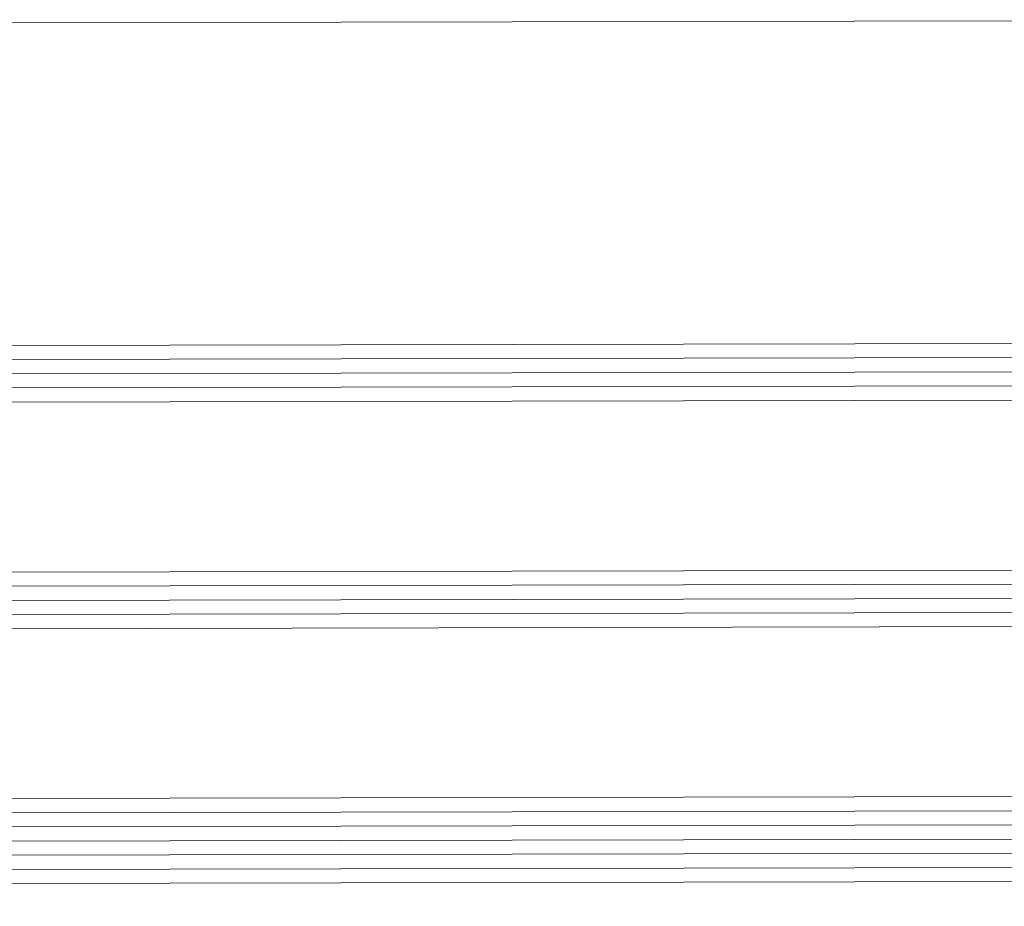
# Model space of a CAD drawing. Header units: millimetres. Extents: x 71658 to 298332, y -154437 to -30421.
# Tile 111 of 155: x 93916 to 93985, y -58675 to -58612. Entities that reach past the tile are written whole.
import ezdxf

# ---------------------------------------------------------------- set-up
doc = ezdxf.new("R2010")
doc.units = ezdxf.units.MM
doc.header["$LTSCALE"] = 500
doc.header["$MEASUREMENT"] = 0
doc.layers.add('A-13-UKS', color=250, linetype='Continuous', lineweight=5)

# ---------------------------------------------------------------- blocks, each defined once
blk = doc.blocks.new('lükanduksed')
at = {"layer": 'A-13-UKS'}
for p, q in [((93096.189, -58613.792), (94025.789, -58611.983)), ((94018.289, -58634.783), (93096.189, -58636.592)), ((94018.289, -58635.783), (93096.189, -58637.592)), ((94018.289, -58636.783), (93096.189, -58638.592)), ((94018.289, -58637.783), (93096.189, -58639.592)), ((94018.289, -58638.783), (93096.189, -58640.592)), ((94018.289, -58650.783), (93096.189, -58652.592)), ((94018.289, -58651.783), (93096.189, -58653.592)), ((94018.289, -58652.783), (93096.189, -58654.592)), ((94018.289, -58653.783), (93096.189, -58655.592)), ((94018.289, -58654.783), (93096.189, -58656.592)), ((94018.289, -58666.783), (93096.189, -58668.592)), ((94018.289, -58667.783), (93096.189, -58669.592)), ((94018.289, -58668.783), (93096.189, -58670.592)), ((94018.289, -58669.783), (93096.189, -58671.592)), ((94018.289, -58670.783), (93096.189, -58672.592)), ((94018.289, -58671.783), (93096.189, -58673.592)), ((94018.289, -58672.783), (93096.189, -58674.592))]:
    blk.add_line(p, q, dxfattribs=at)

msp = doc.modelspace()

# ---------------------------------------------------------------- block references
at = {"layer": 'A-13-UKS'}
msp.add_blockref('lükanduksed', (0, 0), dxfattribs=at)

doc.saveas('drawing.dxf')
